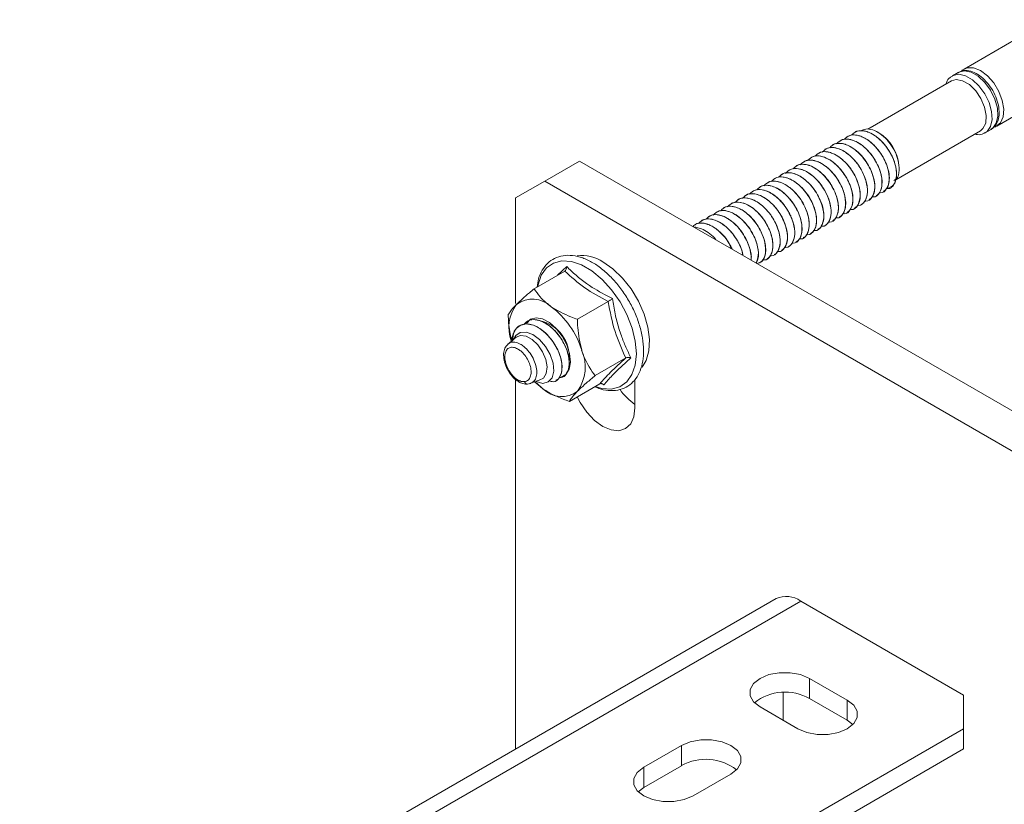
# Model space of a CAD drawing. Header units: millimetres. Extents: x 15 to 1486, y -3131 to -190.
# Tile 24 of 83: x 561 to 680, y -1970 to -1875. Entities that reach past the tile are written whole.
import ezdxf

# ---------------------------------------------------------------- set-up
doc = ezdxf.new("R2010")
doc.units = ezdxf.units.MM

msp = doc.modelspace()

# ---------------------------------------------------------------- linework, layer by layer
at = {"color": 7, "linetype": 'Continuous', "lineweight": 15}
for p, q in [((685.9, -1875.15), (675.52, -1881.14)), ((674.81, -1881.55), (674.11, -1881.96)), ((674, -1882.59), (663.82, -1888.47)), ((679.52, -1888.07), (683.34, -1885.86)), ((661.27, -1889.36), (661.27, -1889.37)), ((662.16, -1888.85), (662.15, -1888.86)), ((665.15, -1888.89), (665.03, -1888.83)), ((667.22, -1894.59), (677.5, -1888.66)), ((678.1, -1888.89), (678.81, -1888.48)), ((659.51, -1890.39), (659.5, -1890.39)), ((660.39, -1889.87), (660.38, -1889.88)), ((657.74, -1891.41), (657.73, -1891.41)), ((658.62, -1890.9), (658.61, -1890.9)), ((628.8, -1892.32), (624.56, -1894.77)), ((628.8, -1892.32), (710.12, -1939.26)), ((655.09, -1892.94), (655.08, -1892.94)), ((655.97, -1892.43), (655.96, -1892.43)), ((656.85, -1891.92), (656.85, -1891.92)), ((653.32, -1893.96), (653.31, -1893.96)), ((654.2, -1893.45), (654.2, -1893.45)), ((624.56, -1894.77), (621.02, -1896.81)), ((624.56, -1894.77), (705.87, -1941.71)), ((651.55, -1894.98), (651.54, -1894.98)), ((652.43, -1894.47), (652.43, -1894.47)), ((648.9, -1896.51), (648.89, -1896.51)), ((649.78, -1896), (649.78, -1896)), ((650.67, -1895.49), (650.66, -1895.49)), ((664.82, -1896.55), (664.83, -1896.55)), ((665.71, -1896.04), (665.72, -1896.04)), ((666.28, -1895.65), (666.45, -1895.55)), ((666.59, -1895.53), (666.6, -1895.53)), ((621.02, -1909.65), (621.02, -1896.81)), ((647.13, -1897.53), (647.12, -1897.53)), ((648.02, -1897.02), (648.01, -1897.02)), ((663.06, -1897.57), (663.06, -1897.57)), ((663.94, -1897.06), (663.95, -1897.06)), ((644.48, -1899.06), (644.47, -1899.06)), ((645.36, -1898.55), (645.36, -1898.55)), ((646.25, -1898.04), (646.24, -1898.04)), ((661.29, -1898.59), (661.3, -1898.59)), ((662.17, -1898.08), (662.18, -1898.08)), ((642.71, -1900.08), (642.7, -1900.08)), ((643.6, -1899.57), (643.59, -1899.57)), ((658.64, -1900.12), (658.64, -1900.12)), ((659.52, -1899.61), (659.53, -1899.61)), ((660.4, -1899.1), (660.41, -1899.1)), ((656.87, -1901.14), (656.88, -1901.14)), ((657.75, -1900.63), (657.76, -1900.63)), ((655.1, -1902.17), (655.11, -1902.16)), ((655.99, -1901.65), (655.99, -1901.65)), ((652.45, -1903.7), (652.46, -1903.69)), ((653.33, -1903.19), (653.34, -1903.18)), ((654.22, -1902.68), (654.22, -1902.67)), ((650.68, -1904.72), (650.69, -1904.71)), ((651.57, -1904.21), (651.57, -1904.2)), ((626.99, -1905.7), (623.26, -1907.85)), ((632.26, -1909.41), (628.54, -1911.55)), ((622.38, -1911.82), (622.38, -1911.82)), ((620.74, -1913.27), (620.63, -1914.12)), ((634.4, -1916.25), (630.68, -1918.4)), ((621.02, -1963.77), (621.02, -1918.86)), ((622.6, -1919.4), (622.6, -1919.4)), ((622.96, -1919.29), (623.88, -1918.96)), ((623.44, -1919.26), (623.51, -1919.33)), ((624.34, -1920.01), (623.57, -1919.26)), ((625.93, -1919), (625.94, -1919)), ((626.82, -1918.49), (626.82, -1918.49)), ((631.27, -1919.38), (627.55, -1921.53)), ((631.73, -1919.54), (631.38, -1919.35)), ((635.52, -1918.88), (635.52, -1922.32)), ((652.67, -1945.5), (560.75, -1998.57)), ((655.67, -1945.8), (563.75, -1998.86)), ((655.67, -1945.8), (675.47, -1957.23)), ((656.73, -1955.19), (661.33, -1957.84)), ((656.73, -1955.19), (656.73, -1957.64)), ((653.55, -1960.29), (653.55, -1956.92)), ((656.73, -1957.64), (661.33, -1960.29)), ((675.47, -1961.31), (675.47, -1957.23)), ((655.32, -1961.31), (650.72, -1958.66)), ((661.33, -1957.84), (661.33, -1960.29)), ((661.33, -1960.29), (662, -1960.8)), ((675.47, -1961.31), (590.62, -2010.29)), ((675.47, -1963.76), (675.47, -1961.31)), ((636.58, -1966), (641.17, -1963.35)), ((641.17, -1963.35), (641.17, -1965.8)), ((675.47, -1963.76), (590.62, -2012.74)), ((636.58, -1968.45), (641.17, -1965.8)), ((636.58, -1966), (636.58, -1968.45)), ((647.18, -1966.82), (642.59, -1969.47)), ((635.9, -1968.96), (636.58, -1968.45))]:
    msp.add_line(p, q, dxfattribs=at)
at = {"color": 8, "linetype": 'Continuous', "lineweight": 15}
msp.add_line((626.09, -1906.21), (627.23, -1905.14), dxfattribs=at)
at = {"color": 7, "linetype": 'Continuous', "lineweight": 15, "flags": 128}
for points in [[(675.26, -1881.34), (675.29, -1881.3), (675.91, -1880.99), (676.68, -1881), (677.52, -1881.34), (678.36, -1881.97), (679.12, -1882.84), (679.74, -1883.87), (680.16, -1884.97), (680.34, -1886.03), (680.27, -1886.96), (679.94, -1887.69), (679.4, -1888.13), (679.25, -1888.19)], [(674, -1882.59), (674.57, -1882.43), (675.34, -1882.57), (676.16, -1883.04), (676.93, -1883.79), (677.57, -1884.74), (678.02, -1885.79), (678.22, -1886.81), (678.15, -1887.71), (677.82, -1888.38), (677.5, -1888.66)], [(631.63, -1904.57), (632.84, -1905.42), (634, -1906.54), (635.05, -1907.87), (635.94, -1909.36), (636.63, -1910.92), (637.08, -1912.5), (637.28, -1914), (637.21, -1915.38), (636.88, -1916.55), (636.38, -1917.38)], [(625.92, -1918.97), (626.21, -1918.78), (626.58, -1918.09), (626.66, -1917.26), (626.54, -1916.39), (626.13, -1915.26), (625.56, -1914.27), (624.84, -1913.4), (623.97, -1912.68), (623.2, -1912.28), (622.27, -1912.11), (621.56, -1912.29), (621.07, -1912.69), (620.7, -1913.4), (620.7, -1913.4)], [(626.33, -1918.65), (626.53, -1918.61), (627.12, -1918.26), (627.51, -1917.63), (627.67, -1916.76), (627.57, -1915.73), (627.23, -1914.65), (626.68, -1913.59), (625.96, -1912.66), (625.15, -1911.95), (624.3, -1911.5), (623.51, -1911.37), (622.83, -1911.56), (622.33, -1912.05), (622.33, -1912.07)], [(620.77, -1914), (621.03, -1913.51), (621.58, -1913.15), (622.3, -1913.11), (623.11, -1913.4), (623.91, -1914), (624.65, -1914.85), (625.22, -1915.84), (625.57, -1916.89), (625.65, -1917.87), (625.45, -1918.66), (624.98, -1919.17), (624.32, -1919.34), (623.5, -1919.13), (623.5, -1919.13)], [(621.05, -1913.76), (621.08, -1913.74), (621.63, -1913.51), (622.3, -1913.6), (623.03, -1914), (623.72, -1914.66), (624.29, -1915.5), (624.68, -1916.44), (624.84, -1917.35), (624.75, -1918.13), (624.42, -1918.69), (623.89, -1918.96), (623.88, -1918.96)], [(623.28, -1919.11), (623.75, -1919.54), (624.34, -1920.01)], [(635.52, -1922.32), (635.38, -1923.41), (635, -1924.27), (634.38, -1924.84), (633.57, -1925.09), (632.63, -1925), (631.63, -1924.57), (630.62, -1923.84), (629.68, -1922.85), (628.88, -1921.67), (628.51, -1920.97)], [(650.72, -1958.66), (649.94, -1958.04), (649.53, -1957.31), (649.53, -1956.54), (649.94, -1955.81), (650.72, -1955.19), (651.8, -1954.74), (653.06, -1954.5), (654.39, -1954.5), (655.65, -1954.74), (656.73, -1955.19)], [(661.33, -1957.84), (662.11, -1958.46), (662.52, -1959.19), (662.52, -1959.96), (662.11, -1960.69), (661.33, -1961.31), (660.25, -1961.76), (658.99, -1962), (657.66, -1962), (656.39, -1961.76), (655.32, -1961.31)], [(641.17, -1963.35), (642.25, -1962.9), (643.51, -1962.66), (644.84, -1962.66), (646.11, -1962.9), (647.18, -1963.35), (647.97, -1963.97), (648.38, -1964.7), (648.38, -1965.47), (647.97, -1966.2), (647.18, -1966.82)], [(642.59, -1969.47), (641.51, -1969.93), (640.25, -1970.16), (638.92, -1970.16), (637.65, -1969.93), (636.58, -1969.47), (635.8, -1968.85), (635.39, -1968.12), (635.39, -1967.36), (635.8, -1966.63), (636.58, -1966)]]:
    msp.add_lwpolyline(points, dxfattribs=at)
at = {"color": 8, "linetype": 'Continuous', "lineweight": 15, "flags": 128}
for points in [[(674.09, -1881.97), (674.18, -1881.92), (674.88, -1881.77), (675.68, -1881.95), (676.53, -1882.44), (677.33, -1883.19), (678.03, -1884.14), (678.55, -1885.2), (678.86, -1886.29), (678.93, -1887.29), (678.74, -1888.13), (678.32, -1888.73), (678.09, -1888.89)], [(678.81, -1888.48), (679.02, -1888.33), (679.44, -1887.73), (679.63, -1886.89), (679.57, -1885.88), (679.26, -1884.79), (678.74, -1883.73), (678.04, -1882.78), (677.23, -1882.03), (676.39, -1881.54), (675.58, -1881.36), (674.89, -1881.51), (674.81, -1881.55)], [(630.7, -1919.72), (631.49, -1919.95), (632.65, -1920.03), (633.67, -1919.77), (634.52, -1919.17), (635.16, -1918.28), (635.55, -1917.12), (635.69, -1915.75), (635.56, -1914.23), (635.18, -1912.62), (634.55, -1910.99), (633.71, -1909.42), (632.69, -1907.97), (631.54, -1906.7), (630.3, -1905.68), (629.04, -1904.95), (627.8, -1904.53), (626.65, -1904.45), (625.62, -1904.72), (624.77, -1905.31), (624.14, -1906.2), (623.74, -1907.36), (623.7, -1907.59)]]:
    msp.add_lwpolyline(points, dxfattribs=at)
at = {"color": 7, "linetype": 'Continuous', "lineweight": 15}
for centre, radius, start, end in [((662.3, -1893.4), 5.34, 6.3482, 57.7347), ((629.11, -1908.39), 4.58, 56.6008, 97.7609), ((625.05, -1912.58), 4.85, 144.079, 199.2135), ((623.07, -1912.34), 3.24, 45.5053, 126.7069), ((619.08, -1918.37), 10.43, 17.0934, 53.1177), ((623, -1916.16), 4.54, 355.8723, 76.5808), ((622.94, -1914.01), 2.33, 161.3193, 164.7018), ((624.41, -1917.36), 5.07, 324.6785, 23.9523), ((626.61, -1917.7), 3.24, 225.5053, 306.7069), ((640.05, -1915.5), 7.84, 215.9796, 234.7239), ((653.91, -1948.25), 3.02, 54.3824, 114.3071), ((653.77, -1962.89), 6.03, 60.5655, 128.1572), ((644.14, -1971.05), 6.03, 51.8428, 119.4345)]:
    msp.add_arc(centre, radius, start, end, dxfattribs=at)
for points, knots in [([(674.11, -1882), (674.01, -1882.05), (673.69, -1882.21), (673.42, -1882.58), (673.33, -1882.91), (673.32, -1882.99)], [0, 0, 0, 0, 0.266427, 0.830421, 1, 1, 1, 1]), ([(678.75, -1888.47), (678.91, -1888.38), (679.27, -1888.18), (679.62, -1887.56), (679.81, -1886.76), (679.77, -1885.81), (679.51, -1884.77), (679.03, -1883.75), (678.38, -1882.82), (677.61, -1882.05), (676.76, -1881.52), (675.94, -1881.29), (675.25, -1881.31), (674.94, -1881.52), (674.82, -1881.59)], [0, 0, 0, 0, 0.061078, 0.1435, 0.228145, 0.317785, 0.409464, 0.500972, 0.592474, 0.684444, 0.777456, 0.871911, 0.952732, 1, 1, 1, 1]), ([(660.97, -1889.68), (661.17, -1889.5), (661.64, -1889.07), (662.78, -1889.16), (664.15, -1889.9), (665.47, -1891.34), (666.3, -1893.09), (666.52, -1894.67), (666.17, -1895.71), (665.66, -1896.25), (665.25, -1896.16), (665.2, -1896.15)], [0, 0, 0, 0, 0.091818, 0.214164, 0.334413, 0.477669, 0.62012, 0.740678, 0.862867, 0.983146, 1, 1, 1, 1]), ([(665.7, -1896.02), (665.85, -1895.92), (666.17, -1895.7), (666.42, -1895.03), (666.47, -1894.15), (666.29, -1893.26), (666.03, -1892.57), (665.71, -1891.88), (665.41, -1891.39), (665.1, -1890.99), (664.86, -1890.69), (664.37, -1890.16), (663.69, -1889.64), (663.14, -1889.37), (662.86, -1889.28), (662.49, -1889.17), (661.92, -1889.09), (661.49, -1889.28), (661.28, -1889.37)], [0, 0, 0, 0, 0.07819, 0.171736, 0.263431, 0.356002, 0.415825, 0.4496, 0.540894, 0.551385, 0.570473, 0.634342, 0.727173, 0.79114, 0.809546, 0.81887, 0.912395, 1, 1, 1, 1]), ([(661.82, -1889.2), (662.03, -1889), (662.51, -1888.56), (663.67, -1888.65), (665.03, -1889.39), (666.35, -1890.83), (667.19, -1892.58), (667.4, -1894.16), (667.05, -1895.2), (666.56, -1895.74), (666.16, -1895.65), (666.12, -1895.64)], [0, 0, 0, 0, 0.09639, 0.218593, 0.338702, 0.48179, 0.624074, 0.744491, 0.866537, 0.986675, 1, 1, 1, 1]), ([(666.58, -1895.49), (666.67, -1895.46), (666.78, -1895.41), (666.89, -1895.29), (667.03, -1895.13), (667.24, -1894.74), (667.35, -1894.09), (667.31, -1893.5), (667.25, -1893.17), (667.16, -1892.73), (666.92, -1892), (666.38, -1890.99), (665.68, -1890.06), (664.85, -1889.31), (664.15, -1888.91), (663.59, -1888.71), (663.04, -1888.61), (662.5, -1888.64), (662.24, -1888.84), (662.18, -1888.89)], [0, 0, 0, 0, 0.04134, 0.05177, 0.07084, 0.134808, 0.227644, 0.291053, 0.309607, 0.319365, 0.412872, 0.504935, 0.591444, 0.690642, 0.782014, 0.81366, 0.875302, 0.967522, 1, 1, 1, 1]), ([(667.6, -1892.81), (667.54, -1892.47), (667.41, -1891.78), (666.89, -1890.7), (666.17, -1889.72), (665.31, -1888.95), (664.4, -1888.49), (663.58, -1888.36), (663.17, -1888.57), (662.98, -1888.66)], [0, 0, 0, 0, 0.143707, 0.287414, 0.431133, 0.578863, 0.726539, 0.876906, 1, 1, 1, 1]), ([(676.83, -1889.04), (676.94, -1889.07), (677.3, -1889.16), (677.75, -1889.1), (678, -1888.91), (678.07, -1888.87)], [0, 0, 0, 0, 0.255373, 0.809807, 1, 1, 1, 1]), ([(658.25, -1891.26), (658.47, -1891.05), (658.96, -1890.6), (660.13, -1890.69), (661.5, -1891.43), (662.82, -1892.87), (663.65, -1894.62), (663.87, -1896.2), (663.52, -1897.24), (663.01, -1897.78), (662.59, -1897.69), (662.54, -1897.68)], [0, 0, 0, 0, 0.099673, 0.220696, 0.339645, 0.481353, 0.622263, 0.741518, 0.862385, 0.981363, 1, 1, 1, 1]), ([(663.06, -1897.57), (663.07, -1897.56), (663.28, -1897.51), (663.51, -1897.17), (663.69, -1896.74), (663.74, -1896.48), (663.75, -1896.4), (663.79, -1896.11), (663.79, -1895.7), (663.69, -1895.04), (663.5, -1894.35), (663.24, -1893.77), (663.05, -1893.43), (663.04, -1893.41), (663.02, -1893.37), (662.93, -1893.21), (662.73, -1892.9), (662.51, -1892.59), (662.32, -1892.36), (662.07, -1892.06), (661.56, -1891.56), (660.79, -1891.01), (659.92, -1890.68), (659.36, -1890.66), (659.04, -1890.73), (658.86, -1890.77), (658.72, -1890.85), (658.63, -1890.91)], [0, 0, 0, 0, 0.001782, 0.09585, 0.16325, 0.181533, 0.186807, 0.189501, 0.280842, 0.312746, 0.374062, 0.4671, 0.467452, 0.468137, 0.470505, 0.479234, 0.512653, 0.558678, 0.568174, 0.586964, 0.652324, 0.744606, 0.836503, 0.930004, 0.939288, 0.95768, 1, 1, 1, 1]), ([(659.19, -1890.71), (659.39, -1890.52), (659.87, -1890.09), (661.02, -1890.18), (662.38, -1890.92), (663.7, -1892.36), (664.53, -1894.11), (664.75, -1895.69), (664.4, -1896.73), (663.9, -1897.27), (663.5, -1897.18), (663.45, -1897.17)], [0, 0, 0, 0, 0.093561, 0.215887, 0.336117, 0.47935, 0.621777, 0.742315, 0.864484, 0.984743, 1, 1, 1, 1]), ([(663.93, -1897.03), (664.05, -1896.97), (664.17, -1896.91), (664.26, -1896.8), (664.26, -1896.8), (664.27, -1896.78), (664.31, -1896.74), (664.43, -1896.56), (664.62, -1896.14), (664.71, -1895.37), (664.56, -1894.38), (664.3, -1893.66), (664.12, -1893.28), (664.07, -1893.18), (663.91, -1892.86), (663.53, -1892.22), (662.86, -1891.42), (662.02, -1890.71), (661.41, -1890.4), (661.04, -1890.28), (660.76, -1890.2), (660.24, -1890.15), (659.76, -1890.2), (659.55, -1890.38), (659.52, -1890.4)], [0, 0, 0, 0, 0.058986, 0.059237, 0.059661, 0.061029, 0.065838, 0.083755, 0.152659, 0.244972, 0.336924, 0.430466, 0.43379, 0.439444, 0.45774, 0.522189, 0.615013, 0.707294, 0.799568, 0.808997, 0.827755, 0.893155, 0.985763, 1, 1, 1, 1]), ([(660.02, -1890.24), (660.24, -1890.03), (660.73, -1889.58), (661.9, -1889.67), (663.27, -1890.41), (664.59, -1891.85), (665.42, -1893.6), (665.63, -1895.18), (665.29, -1896.22), (664.79, -1896.76), (664.4, -1896.67), (664.36, -1896.67)], [0, 0, 0, 0, 0.10082, 0.2225267, 0.342148, 0.4846557, 0.626362, 0.7462901, 0.8678407, 0.9874907, 1, 1, 1, 1]), ([(664.82, -1896.52), (664.87, -1896.5), (665.12, -1896.41), (665.39, -1895.96), (665.59, -1895.2), (665.53, -1894.25), (665.23, -1893.21), (664.73, -1892.2), (664.05, -1891.24), (663.24, -1890.45), (662.37, -1889.9), (661.62, -1889.66), (661.09, -1889.66), (660.7, -1889.72), (660.52, -1889.84), (660.41, -1889.91)], [0, 0, 0, 0, 0.025823, 0.115306, 0.208172, 0.306198, 0.393286, 0.485919, 0.577653, 0.67125, 0.763003, 0.855613, 0.915651, 0.949266, 1, 1, 1, 1]), ([(656.55, -1892.23), (656.75, -1892.05), (657.22, -1891.62), (658.36, -1891.71), (659.73, -1892.45), (661.05, -1893.89), (661.88, -1895.64), (662.1, -1897.22), (661.75, -1898.26), (661.25, -1898.8), (660.85, -1898.71), (660.81, -1898.7)], [0, 0, 0, 0, 0.092086, 0.214724, 0.335261, 0.47886, 0.621651, 0.742497, 0.864978, 0.985544, 1, 1, 1, 1]), ([(661.28, -1898.57), (661.43, -1898.47), (661.75, -1898.25), (661.99, -1897.59), (662.05, -1896.72), (661.88, -1895.83), (661.62, -1895.13), (661.3, -1894.45), (661, -1893.96), (660.69, -1893.55), (660.45, -1893.25), (659.96, -1892.72), (659.2, -1892.14), (658.33, -1891.75), (657.51, -1891.64), (657.07, -1891.83), (656.86, -1891.92)], [0, 0, 0, 0, 0.076706, 0.170272, 0.262024, 0.35457, 0.415164, 0.448205, 0.539524, 0.550273, 0.569445, 0.632967, 0.725856, 0.817341, 0.910879, 1, 1, 1, 1]), ([(657.4, -1891.75), (657.61, -1891.55), (658.09, -1891.11), (659.25, -1891.2), (660.62, -1891.94), (661.93, -1893.38), (662.77, -1895.13), (662.98, -1896.71), (662.63, -1897.75), (662.14, -1898.29), (661.74, -1898.2), (661.7, -1898.19)], [0, 0, 0, 0, 0.096972, 0.219063, 0.339062, 0.48202, 0.624174, 0.74448, 0.866415, 0.986443, 1, 1, 1, 1]), ([(662.16, -1898.05), (662.24, -1898.01), (662.54, -1897.88), (662.81, -1897.35), (662.94, -1896.53), (662.84, -1895.6), (662.51, -1894.57), (661.98, -1893.56), (661.36, -1892.75), (660.83, -1892.22), (660.25, -1891.76), (659.75, -1891.47), (659.18, -1891.26), (658.63, -1891.16), (658.09, -1891.19), (657.83, -1891.39), (657.76, -1891.44)], [0, 0, 0, 0, 0.036565, 0.145916, 0.227649, 0.317439, 0.410963, 0.50286, 0.588224, 0.653041, 0.689079, 0.780486, 0.812504, 0.873762, 0.966009, 1, 1, 1, 1]), ([(654.76, -1893.27), (654.97, -1893.08), (655.44, -1892.64), (656.6, -1892.73), (657.96, -1893.47), (659.28, -1894.91), (660.12, -1896.67), (660.33, -1898.24), (659.98, -1899.28), (659.49, -1899.82), (659.09, -1899.73), (659.05, -1899.73)], [0, 0, 0, 0, 0.095104, 0.217533, 0.337863, 0.481216, 0.623763, 0.744402, 0.866673, 0.987033, 1, 1, 1, 1]), ([(659.51, -1899.58), (659.62, -1899.52), (659.74, -1899.46), (659.83, -1899.35), (659.85, -1899.34), (659.88, -1899.3), (660.01, -1899.12), (660.2, -1898.7), (660.29, -1897.93), (660.15, -1896.94), (659.88, -1896.2), (659.66, -1895.75), (659.49, -1895.41), (659.11, -1894.79), (658.45, -1893.98), (657.61, -1893.28), (657, -1892.96), (656.63, -1892.83), (656.35, -1892.75), (655.83, -1892.7), (655.35, -1892.75), (655.13, -1892.93), (655.1, -1892.96)], [0, 0, 0, 0, 0.057487, 0.058289, 0.059765, 0.064742, 0.082791, 0.151149, 0.24351, 0.335415, 0.428962, 0.439158, 0.457864, 0.52072, 0.613505, 0.705796, 0.79808, 0.807939, 0.826837, 0.891648, 0.984299, 1, 1, 1, 1]), ([(655.6, -1892.79), (655.82, -1892.59), (656.31, -1892.13), (657.48, -1892.22), (658.85, -1892.96), (660.17, -1894.4), (661, -1896.16), (661.21, -1897.73), (660.87, -1898.77), (660.37, -1899.31), (659.98, -1899.22), (659.94, -1899.22)], [0, 0, 0, 0, 0.100923, 0.222618, 0.342227, 0.484721, 0.626413, 0.746329, 0.867867, 0.987505, 1, 1, 1, 1]), ([(660.4, -1899.07), (660.44, -1899.06), (660.56, -1899.02), (660.75, -1898.82), (661, -1898.45), (661.16, -1897.78), (661.13, -1897.04), (660.99, -1896.37), (660.77, -1895.68), (660.32, -1894.76), (659.64, -1893.8), (658.83, -1893.01), (657.97, -1892.46), (657.21, -1892.21), (656.68, -1892.21), (656.29, -1892.27), (656.1, -1892.39), (655.99, -1892.46)], [0, 0, 0, 0, 0.020896, 0.055339, 0.113914, 0.207178, 0.298473, 0.333092, 0.392055, 0.484689, 0.576344, 0.669897, 0.761647, 0.854168, 0.914957, 0.947794, 1, 1, 1, 1]), ([(667.6, -1892.81), (667.62, -1893.24), (667.64, -1893.95), (667.34, -1894.52), (667.08, -1894.64), (667, -1894.67)], [0, 0, 0, 0, 0.5059136, 0.8431474, 1, 1, 1, 1]), ([(652.08, -1894.82), (652.29, -1894.62), (652.78, -1894.17), (653.94, -1894.26), (655.31, -1895), (656.63, -1896.44), (657.46, -1898.2), (657.68, -1899.77), (657.33, -1900.81), (656.83, -1901.35), (656.43, -1901.26), (656.38, -1901.25)], [0, 0, 0, 0, 0.0989, 0.220509, 0.340034, 0.482428, 0.62402, 0.743852, 0.865305, 0.984859, 1, 1, 1, 1]), ([(656.87, -1901.12), (656.99, -1901.04), (657.32, -1900.83), (657.58, -1900.18), (657.62, -1899.34), (657.46, -1898.36), (657.06, -1897.28), (656.39, -1896.2), (655.63, -1895.35), (654.83, -1894.73), (653.95, -1894.31), (653.11, -1894.18), (652.65, -1894.38), (652.44, -1894.47)], [0, 0, 0, 0, 0.063988, 0.174244, 0.260802, 0.329978, 0.449347, 0.544375, 0.628238, 0.724156, 0.804963, 0.912336, 1, 1, 1, 1]), ([(652.98, -1894.3), (653.19, -1894.1), (653.67, -1893.66), (654.83, -1893.75), (656.2, -1894.49), (657.51, -1895.93), (658.35, -1897.69), (658.56, -1899.26), (658.22, -1900.3), (657.71, -1900.84), (657.31, -1900.75), (657.26, -1900.74)], [0, 0, 0, 0, 0.0959314, 0.2178453, 0.3376703, 0.4804207, 0.6223683, 0.7425006, 0.8642582, 0.984112, 1, 1, 1, 1]), ([(657.75, -1900.61), (657.8, -1900.59), (658.05, -1900.48), (658.35, -1900.01), (658.52, -1899.19), (658.43, -1898.17), (658.1, -1897.13), (657.55, -1896.11), (656.84, -1895.16), (656.04, -1894.44), (655.2, -1893.95), (654.38, -1893.71), (653.71, -1893.72), (653.41, -1893.94), (653.34, -1893.99)], [0, 0, 0, 0, 0.024171, 0.120048, 0.225666, 0.312643, 0.414479, 0.501849, 0.588014, 0.697674, 0.768419, 0.856138, 0.967589, 1, 1, 1, 1]), ([(653.81, -1893.82), (654.04, -1893.61), (654.53, -1893.16), (655.71, -1893.24), (657.08, -1893.98), (658.4, -1895.42), (659.23, -1897.18), (659.45, -1898.75), (659.1, -1899.79), (658.59, -1900.33), (658.18, -1900.24), (658.13, -1900.23)], [0, 0, 0, 0, 0.102552, 0.223353, 0.342084, 0.483532, 0.624184, 0.74322, 0.863866, 0.982626, 1, 1, 1, 1]), ([(658.64, -1900.12), (658.65, -1900.12), (658.83, -1900.07), (659.11, -1899.69), (659.38, -1899.02), (659.37, -1898.03), (659.12, -1896.97), (658.66, -1895.99), (658.05, -1895.04), (657.3, -1894.22), (656.42, -1893.6), (655.54, -1893.24), (654.77, -1893.18), (654.37, -1893.39), (654.21, -1893.47)], [0, 0, 0, 0, 0.001929, 0.080867, 0.19154, 0.277697, 0.380433, 0.477568, 0.539438, 0.649516, 0.743062, 0.82221, 0.933558, 1, 1, 1, 1]), ([(650.34, -1895.82), (650.55, -1895.63), (651.03, -1895.19), (652.18, -1895.29), (653.54, -1896.02), (654.86, -1897.46), (655.7, -1899.22), (655.91, -1900.79), (655.56, -1901.83), (655.07, -1902.37), (654.67, -1902.29), (654.63, -1902.28)], [0, 0, 0, 0, 0.094692, 0.217158, 0.337526, 0.480923, 0.623514, 0.74419, 0.866499, 0.986896, 1, 1, 1, 1]), ([(655.09, -1902.13), (655.19, -1902.08), (655.48, -1901.93), (655.76, -1901.36), (655.87, -1900.53), (655.78, -1899.85), (655.66, -1899.38), (655.54, -1898.99), (655.28, -1898.32), (654.89, -1897.64), (654.45, -1897.05), (653.95, -1896.47), (653.25, -1895.86), (652.36, -1895.39), (651.52, -1895.22), (650.95, -1895.32), (650.71, -1895.47), (650.67, -1895.5)], [0, 0, 0, 0, 0.047229, 0.149344, 0.241674, 0.325278, 0.341513, 0.369734, 0.431051, 0.519352, 0.556179, 0.605829, 0.705325, 0.788777, 0.889981, 0.982385, 1, 1, 1, 1]), ([(651.18, -1895.34), (651.4, -1895.14), (651.89, -1894.68), (653.06, -1894.77), (654.43, -1895.51), (655.75, -1896.95), (656.58, -1898.71), (656.79, -1900.28), (656.45, -1901.32), (655.94, -1901.86), (655.53, -1901.77), (655.48, -1901.76)], [0, 0, 0, 0, 0.1004413, 0.2215359, 0.3405557, 0.4823468, 0.6233405, 0.7426655, 0.8636049, 0.9826533, 1, 1, 1, 1]), ([(655.98, -1901.62), (656.03, -1901.6), (656.25, -1901.53), (656.53, -1901.1), (656.74, -1900.39), (656.7, -1899.39), (656.42, -1898.4), (655.93, -1897.36), (655.28, -1896.41), (654.44, -1895.58), (653.59, -1895.04), (652.73, -1894.75), (652.03, -1894.72), (651.68, -1894.94), (651.57, -1895.01)], [0, 0, 0, 0, 0.023152, 0.101603, 0.207747, 0.293682, 0.396732, 0.4725, 0.570902, 0.668407, 0.761981, 0.840512, 0.949604, 1, 1, 1, 1]), ([(648.58, -1896.83), (648.79, -1896.65), (649.26, -1896.21), (650.41, -1896.31), (651.78, -1897.04), (653.1, -1898.48), (653.93, -1900.24), (654.14, -1901.81), (653.8, -1902.85), (653.3, -1903.39), (652.9, -1903.31), (652.85, -1903.3)], [0, 0, 0, 0, 0.093581, 0.216029, 0.336378, 0.479753, 0.622322, 0.74298, 0.865271, 0.985649, 1, 1, 1, 1]), ([(653.32, -1903.15), (653.4, -1903.12), (653.52, -1903.07), (653.63, -1902.95), (653.69, -1902.87), (653.72, -1902.83), (653.74, -1902.81), (653.74, -1902.8), (653.75, -1902.8), (653.75, -1902.8), (653.75, -1902.8), (653.75, -1902.8), (653.75, -1902.8), (653.75, -1902.8), (653.75, -1902.8), (653.75, -1902.8), (653.75, -1902.78), (653.77, -1902.76), (653.82, -1902.67), (653.98, -1902.36), (654.1, -1901.72), (654.01, -1900.71), (653.67, -1899.68), (653.24, -1898.85), (652.83, -1898.25), (652.34, -1897.65), (651.64, -1897), (650.69, -1896.43), (649.81, -1896.25), (649.19, -1896.32), (648.96, -1896.49), (648.91, -1896.53)], [0, 0, 0, 0, 0.034435, 0.0579765, 0.0705562, 0.0770481, 0.0803445, 0.0811739, 0.0815893, 0.0816413, 0.0816673, 0.0816803, 0.081684, 0.0816853, 0.0817057, 0.0817471, 0.0821098, 0.0869918, 0.0953953, 0.1227594, 0.2252249, 0.3164192, 0.412767, 0.5004474, 0.5398641, 0.5857397, 0.685998, 0.7758718, 0.891017, 0.9769982, 1, 1, 1, 1]), ([(649.42, -1896.36), (649.64, -1896.15), (650.13, -1895.7), (651.29, -1895.79), (652.66, -1896.53), (653.98, -1897.97), (654.81, -1899.73), (655.03, -1901.3), (654.68, -1902.34), (654.18, -1902.88), (653.79, -1902.8), (653.75, -1902.79)], [0, 0, 0, 0, 0.0996, 0.221476, 0.341263, 0.483969, 0.625872, 0.745966, 0.867685, 0.987502, 1, 1, 1, 1]), ([(654.22, -1902.67), (654.23, -1902.67), (654.4, -1902.62), (654.69, -1902.25), (654.96, -1901.58), (654.96, -1900.8), (654.85, -1900.12), (654.7, -1899.63), (654.54, -1899.21), (654.41, -1898.91), (654.14, -1898.38), (653.62, -1897.58), (652.84, -1896.75), (652.01, -1896.16), (651.14, -1895.8), (650.36, -1895.73), (649.95, -1895.94), (649.79, -1896.02)], [0, 0, 0, 0, 0.000864, 0.080149, 0.190297, 0.277242, 0.314846, 0.382725, 0.410089, 0.425469, 0.464836, 0.553846, 0.649277, 0.741761, 0.821024, 0.932193, 1, 1, 1, 1]), ([(645.94, -1898.36), (646.14, -1898.17), (646.61, -1897.74), (647.76, -1897.84), (649.13, -1898.57), (650.44, -1900.01), (651.28, -1901.78), (651.48, -1903.32), (651.19, -1904.43), (650.66, -1904.68), (650.41, -1904.79)], [0, 0, 0, 0, 0.095085, 0.221183, 0.34512, 0.49277, 0.639589, 0.763844, 0.889781, 1, 1, 1, 1]), ([(650.67, -1904.67), (650.76, -1904.63), (651.06, -1904.49), (651.34, -1903.92), (651.45, -1903.08), (651.32, -1902.07), (650.94, -1901.02), (650.34, -1899.97), (649.61, -1899.07), (648.78, -1898.39), (647.92, -1897.93), (647.11, -1897.79), (646.52, -1897.85), (646.3, -1898.03), (646.26, -1898.06)], [0, 0, 0, 0, 0.044464, 0.148948, 0.24196, 0.324527, 0.435457, 0.518454, 0.612323, 0.711706, 0.790118, 0.888532, 0.981432, 1, 1, 1, 1]), ([(646.76, -1897.9), (646.98, -1897.69), (647.47, -1897.24), (648.64, -1897.32), (650.01, -1898.06), (651.33, -1899.5), (652.16, -1901.26), (652.37, -1902.83), (652.03, -1903.87), (651.52, -1904.42), (651.11, -1904.32), (651.05, -1904.31)], [0, 0, 0, 0, 0.100531, 0.221563, 0.34052, 0.482238, 0.623158, 0.742421, 0.863297, 0.982283, 1, 1, 1, 1]), ([(651.57, -1904.19), (651.59, -1904.18), (651.81, -1904.1), (652.1, -1903.69), (652.32, -1902.95), (652.29, -1902.26), (652.22, -1901.8), (652.14, -1901.44), (651.95, -1900.84), (651.53, -1899.94), (650.88, -1898.98), (650.04, -1898.16), (649.17, -1897.58), (648.28, -1897.29), (647.57, -1897.29), (647.24, -1897.49), (647.15, -1897.55)], [0, 0, 0, 0, 0.012294, 0.1039157, 0.2033414, 0.2934508, 0.3073926, 0.330869, 0.3950666, 0.4676269, 0.5709831, 0.6669475, 0.7554788, 0.851355, 0.9553167, 1, 1, 1, 1]), ([(647.65, -1897.38), (647.87, -1897.18), (648.36, -1896.73), (649.52, -1896.81), (650.89, -1897.55), (652.21, -1898.99), (653.04, -1900.75), (653.26, -1902.32), (652.91, -1903.36), (652.41, -1903.91), (652, -1903.81), (651.95, -1903.8)], [0, 0, 0, 0, 0.099649, 0.221028, 0.340327, 0.482452, 0.623777, 0.743382, 0.864605, 0.983933, 1, 1, 1, 1]), ([(652.45, -1903.68), (652.5, -1903.66), (652.65, -1903.58), (652.91, -1903.29), (653.15, -1902.74), (653.21, -1901.83), (653.01, -1900.75), (652.56, -1899.71), (651.96, -1898.75), (651.26, -1897.94), (650.42, -1897.29), (649.52, -1896.85), (648.73, -1896.78), (648.19, -1896.87), (648.03, -1897.02), (648.02, -1897.03)], [0, 0, 0, 0, 0.025608, 0.072175, 0.167386, 0.257514, 0.360177, 0.465251, 0.531723, 0.628503, 0.722807, 0.803882, 0.91636, 0.994188, 1, 1, 1, 1]), ([(644.17, -1899.38), (644.37, -1899.2), (644.84, -1898.76), (645.99, -1898.86), (647.35, -1899.59), (648.69, -1901.04), (649.47, -1902.76), (649.74, -1903.95), (649.62, -1904.32), (649.62, -1904.34)], [0, 0, 0, 0, 0.124355, 0.287985, 0.448812, 0.640409, 0.830929, 0.992168, 1, 1, 1, 1]), ([(649.62, -1904.34), (649.63, -1904.31), (649.68, -1904.05), (649.59, -1903.33), (649.29, -1902.3), (648.72, -1901.22), (648.03, -1900.3), (647.21, -1899.55), (646.34, -1899.03), (645.51, -1898.81), (644.87, -1898.84), (644.59, -1899.04), (644.5, -1899.1)], [0, 0, 0, 0, 0.014098, 0.114468, 0.256146, 0.365357, 0.482104, 0.600452, 0.71506, 0.834287, 0.947793, 1, 1, 1, 1]), ([(645.01, -1898.9), (645.22, -1898.7), (645.71, -1898.26), (646.87, -1898.35), (648.24, -1899.08), (649.56, -1900.52), (650.38, -1902.27), (650.62, -1903.8), (650.36, -1904.41), (650.24, -1904.7)], [0, 0, 0, 0, 0.116628, 0.260047, 0.401009, 0.56894, 0.735926, 0.87725, 1, 1, 1, 1]), ([(650.27, -1904.71), (650.36, -1904.52), (650.54, -1904.1), (650.54, -1903.23), (650.32, -1902.19), (649.86, -1901.13), (649.15, -1900.05), (648.46, -1899.35), (647.9, -1898.93), (647.39, -1898.62), (646.71, -1898.35), (645.94, -1898.29), (645.55, -1898.48), (645.37, -1898.57)], [0, 0, 0, 0, 0.092129, 0.196376, 0.291206, 0.409066, 0.507317, 0.630089, 0.671941, 0.711169, 0.813334, 0.917159, 1, 1, 1, 1]), ([(642.58, -1900.27), (642.73, -1900.14), (643.15, -1899.77), (644.23, -1899.88), (645.57, -1900.61), (646.73, -1901.78), (647.11, -1902.67), (647.23, -1902.96)], [0, 0, 0, 0, 0.129366, 0.364094, 0.594801, 0.869647, 1, 1, 1, 1]), ([(647.32, -1903.01), (647.25, -1902.85), (647.02, -1902.33), (646.43, -1901.52), (645.6, -1900.68), (644.92, -1900.24), (644.52, -1900.07), (644.43, -1900.04), (644.41, -1900.03), (644.41, -1900.03), (644.4, -1900.03), (644.4, -1900.03), (644.4, -1900.03), (644.4, -1900.03), (644.4, -1900.03), (644.4, -1900.03), (644.4, -1900.03), (644.37, -1900.02), (644.29, -1899.99), (643.83, -1899.85), (643.24, -1899.8), (642.85, -1900.04), (642.73, -1900.11)], [0, 0, 0, 0, 0.076056, 0.246281, 0.410956, 0.587076, 0.625108, 0.636853, 0.639032, 0.639282, 0.639406, 0.639409, 0.639411, 0.639416, 0.639426, 0.639514, 0.639735, 0.64122, 0.656756, 0.687647, 0.903476, 1, 1, 1, 1]), ([(643.24, -1899.92), (643.46, -1899.72), (643.94, -1899.28), (645.1, -1899.37), (646.48, -1900.1), (647.76, -1901.53), (648.52, -1902.95), (648.59, -1903.63), (648.61, -1903.75)], [0, 0, 0, 0, 0.1502688, 0.3358072, 0.5181666, 0.7354155, 0.9514428, 1, 1, 1, 1]), ([(648.63, -1903.77), (648.61, -1903.61), (648.55, -1903.24), (648.35, -1902.76), (648.19, -1902.41), (648.12, -1902.29), (648.09, -1902.23), (648.08, -1902.2), (648.04, -1902.12), (647.88, -1901.85), (647.5, -1901.25), (646.85, -1900.5), (645.99, -1899.82), (645.12, -1899.41), (644.43, -1899.32), (643.96, -1899.42), (643.71, -1899.47), (643.61, -1899.57), (643.6, -1899.58)], [0, 0, 0, 0, 0.06246, 0.15524, 0.183881, 0.200645, 0.204572, 0.206888, 0.210623, 0.237806, 0.317932, 0.456134, 0.587093, 0.726028, 0.86263, 0.923705, 0.992171, 1, 1, 1, 1]), ([(645.35, -1901.87), (645.3, -1901.82), (645.03, -1901.47), (644.42, -1900.99), (643.77, -1900.62), (643.23, -1900.44), (642.94, -1900.35), (642.77, -1900.38), (642.77, -1900.38)], [0, 0, 0, 0, 0.060671, 0.370977, 0.678457, 0.785645, 0.992861, 1, 1, 1, 1]), ([(630.62, -1919.76), (630.97, -1919.89), (631.74, -1920.19), (632.88, -1920.27), (633.97, -1920.07), (634.91, -1919.57), (635.66, -1918.8), (636.19, -1917.82), (636.51, -1916.65), (636.61, -1915.3), (636.47, -1913.83), (636.11, -1912.29), (635.53, -1910.74), (634.77, -1909.24), (633.84, -1907.83), (632.78, -1906.57), (631.63, -1905.49), (630.41, -1904.64), (629.17, -1904.06), (627.94, -1903.76), (626.78, -1903.77), (625.74, -1904.11), (624.87, -1904.72), (624.22, -1905.58), (623.79, -1906.55), (623.68, -1907.3), (623.63, -1907.64)], [0, 0, 0, 0, 0.037123, 0.080476, 0.122942, 0.16406, 0.204456, 0.245008, 0.286583, 0.329146, 0.372168, 0.41521, 0.45817, 0.50107, 0.543964, 0.586907, 0.629956, 0.673178, 0.71661, 0.760138, 0.803224, 0.845142, 0.885831, 0.926158, 0.96707, 1, 1, 1, 1]), ([(626.99, -1905.7), (627.02, -1905.67), (627.09, -1905.62), (627.17, -1905.48), (627.22, -1905.32), (627.23, -1905.2), (627.23, -1905.14), (627.23, -1905.14)], [0, 0, 0, 0, 0.236168, 0.471367, 0.732415, 0.993147, 1, 1, 1, 1]), ([(632.26, -1909.41), (631.28, -1908.87), (629.27, -1907.77), (627.76, -1906.4), (626.99, -1905.7)], [0, 0, 0, 0, 0.49217, 1, 1, 1, 1]), ([(627.23, -1905.14), (627.41, -1905.32), (628.33, -1906.22), (630.07, -1907.62), (631.94, -1908.6), (632.78, -1909.04)], [0, 0, 0, 0, 0.120964, 0.606826, 1, 1, 1, 1]), ([(621.13, -1909.74), (621.61, -1909.29), (622.24, -1908.7), (623.07, -1908.01), (623.26, -1907.85)], [0, 0, 0, 0, 0.769007, 1, 1, 1, 1]), ([(623.26, -1907.85), (623.5, -1908.18), (623.97, -1908.87), (624.73, -1909.58), (625.23, -1909.95), (625.34, -1910.03)], [0, 0, 0, 0, 0.434794, 0.879848, 1, 1, 1, 1]), ([(620.13, -1910.98), (620.21, -1910.84), (620.39, -1910.55), (620.77, -1910.1), (621.07, -1909.8), (621.13, -1909.74)], [0, 0, 0, 0, 0.4347938, 0.8798477, 1, 1, 1, 1]), ([(632.78, -1909.04), (632.78, -1909.04), (632.74, -1909.07), (632.66, -1909.14), (632.52, -1909.24), (632.38, -1909.33), (632.3, -1909.38), (632.26, -1909.41)], [0, 0, 0, 0, 0.0068529, 0.2675854, 0.5286326, 0.7638316, 1, 1, 1, 1]), ([(634.4, -1916.25), (633.93, -1915.2), (632.97, -1913.06), (632.5, -1910.63), (632.26, -1909.41)], [0, 0, 0, 0, 0.49217, 1, 1, 1, 1]), ([(632.78, -1909.04), (632.83, -1909.35), (632.98, -1910.28), (633.3, -1911.81), (633.81, -1913.46), (634.4, -1914.94), (634.82, -1915.8), (635.03, -1916.24)], [0, 0, 0, 0, 0.120864, 0.362778, 0.606919, 0.802959, 1, 1, 1, 1]), ([(620.13, -1910.98), (620.13, -1911.32), (620.14, -1912.38), (620.37, -1913.38), (620.52, -1914.07)], [0, 0, 0, 0, 0.321212, 1, 1, 1, 1]), ([(625.34, -1910.03), (626.1, -1910.47), (627.1, -1911.06), (628.27, -1911.46), (628.54, -1911.55)], [0, 0, 0, 0, 0.769007, 1, 1, 1, 1]), ([(620.74, -1913.27), (620.82, -1913.1), (621.06, -1912.57), (621.8, -1912.07), (623, -1912.11), (624.38, -1912.86), (625.69, -1914.3), (626.53, -1916.06), (626.74, -1917.63), (626.4, -1918.69), (625.8, -1919.24), (625.26, -1919.09), (625.1, -1919.05)], [0, 0, 0, 0, 0.050266, 0.157449, 0.266432, 0.373548, 0.501157, 0.628049, 0.73544, 0.844283, 0.951424, 1, 1, 1, 1]), ([(622.02, -1912.18), (622.24, -1911.97), (622.72, -1911.52), (623.89, -1911.61), (625.26, -1912.35), (626.58, -1913.79), (627.41, -1915.55), (627.63, -1917.12), (627.28, -1918.16), (626.77, -1918.7), (626.36, -1918.61), (626.31, -1918.6)], [0, 0, 0, 0, 0.099682, 0.220914, 0.340068, 0.482019, 0.623173, 0.742632, 0.863708, 0.982891, 1, 1, 1, 1]), ([(626.81, -1918.46), (626.87, -1918.44), (627.08, -1918.35), (627.38, -1917.92), (627.57, -1917.22), (627.54, -1916.45), (627.41, -1915.8), (627.18, -1915.05), (626.83, -1914.35), (626.53, -1913.89), (626.45, -1913.76), (626.41, -1913.71), (626.4, -1913.7), (626.4, -1913.69), (626.4, -1913.69), (626.4, -1913.69), (626.4, -1913.69), (626.4, -1913.69), (626.4, -1913.69), (626.4, -1913.69), (626.4, -1913.69), (626.39, -1913.68), (626.32, -1913.58), (625.94, -1913.08), (625.25, -1912.39), (624.37, -1911.85), (623.52, -1911.58), (622.84, -1911.57), (622.49, -1911.78), (622.4, -1911.84)], [0, 0, 0, 0, 0.028037, 0.09984, 0.214863, 0.289602, 0.327894, 0.394293, 0.491686, 0.514512, 0.525926, 0.52878, 0.529136, 0.529225, 0.529248, 0.529259, 0.529261, 0.529262, 0.529272, 0.529312, 0.529475, 0.529822, 0.531477, 0.560091, 0.679551, 0.768896, 0.841194, 0.956251, 1, 1, 1, 1]), ([(628.54, -1911.55), (628.54, -1911.89), (628.56, -1913.18), (628.84, -1914.4), (629.05, -1915.3)], [0, 0, 0, 0, 0.263898, 1, 1, 1, 1]), ([(620.6, -1914.23), (620.6, -1914.23), (620.56, -1913.91), (620.63, -1913.65), (620.7, -1913.4)], [0, 0, 0, 0, 0.007477, 1, 1, 1, 1]), ([(620.13, -1914.55), (620.01, -1914.67), (619.72, -1914.93), (619.55, -1915.56), (619.55, -1916.33), (619.79, -1917.2), (620.16, -1917.92), (620.46, -1918.29), (620.56, -1918.41)], [0, 0, 0, 0, 0.143437, 0.314107, 0.500149, 0.697348, 0.895737, 1, 1, 1, 1]), ([(621.05, -1913.76), (620.85, -1913.94), (620.57, -1914.19), (620.24, -1914.44), (620.15, -1914.51)], [0, 0, 0, 0, 0.716564, 1, 1, 1, 1]), ([(622.09, -1919.13), (622.18, -1919.11), (622.42, -1919.07), (622.66, -1918.85), (622.85, -1918.47), (622.93, -1917.99), (622.84, -1917.29), (622.57, -1916.57), (622.15, -1915.91), (621.69, -1915.43), (621.21, -1915.1), (620.73, -1914.93), (620.26, -1914.97), (619.91, -1915.25), (619.71, -1915.73), (619.69, -1916.35), (619.85, -1917.07), (620.17, -1917.75), (620.45, -1918.13), (620.59, -1918.31)], [0, 0, 0, 0, 0.0376858, 0.1025273, 0.1345926, 0.1994144, 0.2645253, 0.3292658, 0.3931404, 0.4561366, 0.5000968, 0.5627742, 0.6254576, 0.6880844, 0.7512452, 0.8153071, 0.8801561, 0.9452614, 1, 1, 1, 1]), ([(629.05, -1915.3), (629.09, -1915.45), (629.45, -1916.53), (630.05, -1917.55), (630.63, -1918.33), (630.68, -1918.4)], [0, 0, 0, 0, 0.127944, 0.927356, 1, 1, 1, 1]), ([(631.27, -1919.38), (631.66, -1918.94), (632.46, -1918.04), (633.75, -1916.85), (634.4, -1916.25)], [0, 0, 0, 0, 0.49217, 1, 1, 1, 1]), ([(635.03, -1916.24), (634.86, -1916.39), (634, -1917.15), (632.75, -1918.33), (632.05, -1919.16), (631.73, -1919.54)], [0, 0, 0, 0, 0.120964, 0.606826, 1, 1, 1, 1]), ([(635.03, -1916.24), (635.03, -1916.24), (634.98, -1916.22), (634.86, -1916.19), (634.69, -1916.18), (634.53, -1916.19), (634.45, -1916.23), (634.4, -1916.25)], [0, 0, 0, 0, 0.006853, 0.267585, 0.528633, 0.763832, 1, 1, 1, 1]), ([(620.56, -1918.41), (620.55, -1918.41), (620.54, -1918.4), (620.55, -1918.36), (620.58, -1918.32), (620.58, -1918.31), (620.59, -1918.31)], [0, 0, 0, 0, 0.173588, 0.738663, 0.90193, 1, 1, 1, 1]), ([(620.56, -1918.42), (620.62, -1918.49), (620.85, -1918.77), (621.18, -1919.04), (621.42, -1919.17), (621.46, -1919.18)], [0, 0, 0, 0, 0.211943, 0.8897376, 1, 1, 1, 1]), ([(620.59, -1918.31), (620.68, -1918.41), (620.84, -1918.6), (621.09, -1918.8), (621.25, -1918.9), (621.34, -1918.95), (621.35, -1918.95)], [0, 0, 0, 0, 0.401298, 0.674876, 0.948413, 1, 1, 1, 1]), ([(621.35, -1918.95), (621.42, -1918.99), (621.57, -1919.07), (621.81, -1919.13), (621.98, -1919.14), (622.07, -1919.13), (622.09, -1919.13)], [0, 0, 0, 0, 0.261201, 0.600248, 0.914316, 1, 1, 1, 1]), ([(621.35, -1918.95), (621.35, -1918.96), (621.35, -1918.98), (621.36, -1919.04), (621.38, -1919.13), (621.44, -1919.17), (621.47, -1919.19)], [0, 0, 0, 0, 0.0711442, 0.1658556, 0.5830219, 1, 1, 1, 1]), ([(621.47, -1919.19), (621.51, -1919.21), (621.75, -1919.34), (622.12, -1919.45), (622.4, -1919.43), (622.48, -1919.42)], [0, 0, 0, 0, 0.148738, 0.725474, 1, 1, 1, 1]), ([(622.6, -1919.4), (622.56, -1919.41), (622.47, -1919.44), (622.34, -1919.41), (622.21, -1919.33), (622.14, -1919.23), (622.1, -1919.16), (622.09, -1919.14), (622.09, -1919.13)], [0, 0, 0, 0, 0.224163, 0.448327, 0.672497, 0.896683, 0.960779, 1, 1, 1, 1]), ([(622.65, -1919.39), (622.7, -1919.38), (622.81, -1919.37), (622.9, -1919.3), (622.94, -1919.27)], [0, 0, 0, 0, 0.518631, 1, 1, 1, 1]), ([(630.68, -1918.4), (630.33, -1918.7), (629.61, -1919.3), (628.93, -1919.92), (628.61, -1920.23), (628.55, -1920.29)], [0, 0, 0, 0, 0.434794, 0.879848, 1, 1, 1, 1]), ([(631.73, -1919.54), (631.73, -1919.54), (631.7, -1919.49), (631.63, -1919.42), (631.51, -1919.35), (631.39, -1919.34), (631.31, -1919.37), (631.27, -1919.38)], [0, 0, 0, 0, 0.006853, 0.267585, 0.528633, 0.763832, 1, 1, 1, 1]), ([(627.55, -1921.53), (627.04, -1921.35), (626.02, -1920.98), (624.97, -1920.43), (624.45, -1920.08), (624.34, -1920.01)], [0, 0, 0, 0, 0.434794, 0.879848, 1, 1, 1, 1]), ([(628.55, -1920.29), (628.21, -1920.66), (627.76, -1921.15), (627.59, -1921.46), (627.55, -1921.53)], [0, 0, 0, 0, 0.769007, 1, 1, 1, 1])]:
    msp.add_open_spline(points, degree=3, knots=knots, dxfattribs=at)
at = {"color": 8, "linetype": 'Continuous', "lineweight": 15}
msp.add_open_spline([(620.17, -1914.54), (620.24, -1914.48), (620.43, -1914.31), (620.92, -1914.3), (621.5, -1914.49), (622.09, -1914.9), (622.65, -1915.48), (623.17, -1916.29), (623.51, -1917.16), (623.63, -1918), (623.53, -1918.59), (623.32, -1919.03), (623.11, -1919.17), (622.97, -1919.27)], degree=3, knots=[0, 0, 0, 0, 0.048503, 0.151684, 0.25481, 0.327125, 0.430826, 0.535887, 0.642148, 0.748787, 0.854854, 0.90734, 1, 1, 1, 1], dxfattribs=at)

doc.saveas('drawing.dxf')
